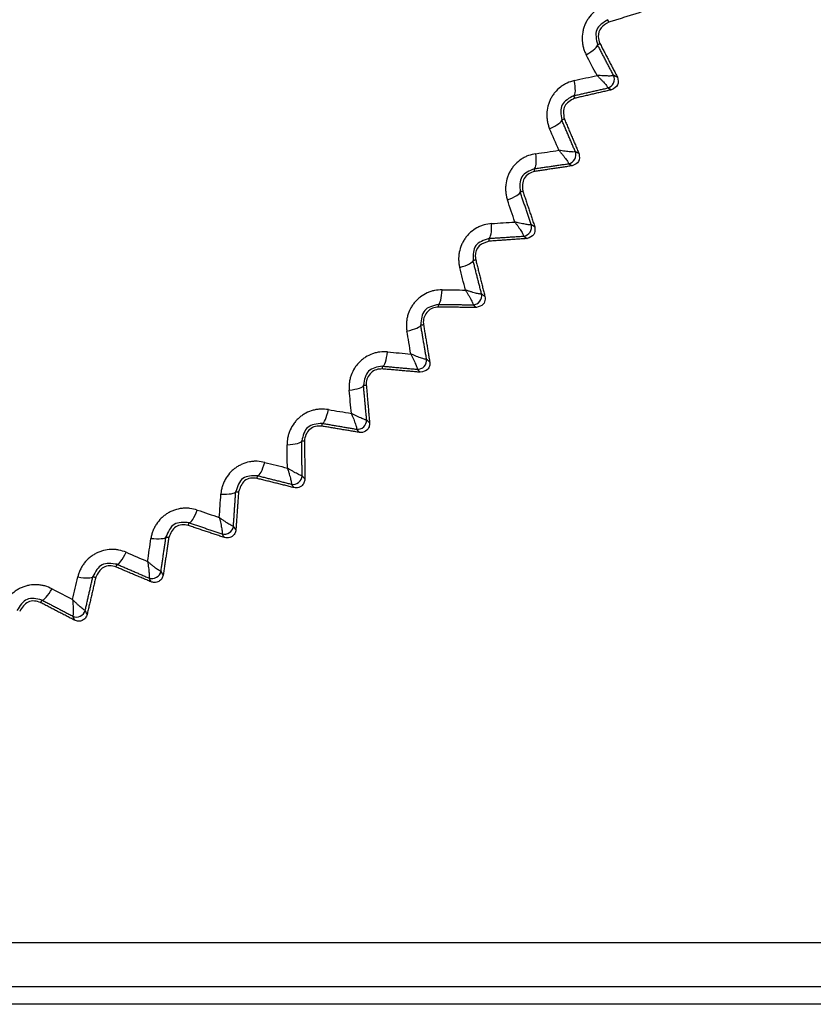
# Model space of a CAD drawing. Header units: millimetres. Extents: x 4 to 205, y 5 to 292.
# Tile 92 of 108: x 100.6 to 105.13, y 243.45 to 249.06. Entities that reach past the tile are written whole.
import ezdxf

# ---------------------------------------------------------------- set-up
doc = ezdxf.new("R2010")
doc.units = ezdxf.units.MM
doc.layers.add('1', color=7, linetype='CONTINUOUS')
doc.styles.add('DEFAULT', font='simplex.shx')
doc.dimstyles.get("Standard").update_dxf_attribs({"dimtxt": 0.18, "dimasz": 0.18, "dimexe": 0.18, "dimexo": 0.0625, "dimgap": 0.09, "dimtad": 0, "dimtih": 1, "dimtoh": 1, "dimdec": 4, "dimzin": 0, "dimdsep": 46, "dimtxsty": 'Standard', "dimcen": 0.09, "dimadec": 0, "dimazin": 0, "dimtfac": 1, "dimtdec": 4, "dimtofl": 0, "dimtmove": 0, "dimatfit": 3, "dimfxl": 1, "dimtolj": 1, "dimtzin": 0, "dimarcsym": 0})

# ---------------------------------------------------------------- blocks, each defined once
blk = doc.blocks.new('DimnDraft3D6')
at = {"layer": '1', "color": 152, "linetype": 'CONTINUOUS'}
for p, q in [((105.577805, 259.396616), (73.13859, 259.396616)), ((107.098776, 243.446616), (73.13859, 243.446616))]:
    blk.add_line(p, q, dxfattribs=at)
at = {"layer": '1', "color": 27, "linetype": 'CONTINUOUS'}
blk.add_line((75.13859, 259.396616), (75.13859, 243.446616), dxfattribs=at)
for points in [[(75.13859, 259.396616), (75.667571, 256.396618), (74.609609, 256.396614), (75.13859, 259.396616)], [(75.13859, 243.446616), (74.609609, 246.446614), (75.667571, 246.446618), (75.13859, 243.446616)]]:
    blk.add_solid(points, dxfattribs=at)
at = {"layer": '1', "color": 87, "linetype": 'CONTINUOUS', "insert": (74.63859, 246.306616), "char_height": 3, "attachment_point": 7, "rotation": 90, "line_spacing_factor": 1.204819, "style": 'DEFAULT'}
blk.add_mtext('\\W01.000;31,9 ', dxfattribs=at)

msp = doc.modelspace()

# ---------------------------------------------------------------- linework, layer by layer
at = {"layer": '1', "color": 27, "linetype": 'CONTINUOUS'}
for p, q in [((110.2998, 243.7966), (92.2998, 243.7966)), ((110.2998, 243.5466), (92.2998, 243.5466))]:
    msp.add_line(p, q, dxfattribs=at)
for points, knots in [([(103.9499, 249.1444), (103.9363, 249.1393), (103.9158, 249.1316), (103.8913, 249.1154), (103.8685, 249.0969), (103.8487, 249.0746), (103.833, 249.0495), (103.8234, 249.0294), (103.816, 249.0084), (103.8093, 248.9795), (103.8075, 248.9498), (103.8105, 248.9205), (103.8152, 248.899), (103.8219, 248.8781), (103.8283, 248.8651), (103.8315, 248.8586)], [0, 0, 0, 0, 0.124868, 0.187439, 0.249988, 0.374814, 0.437354, 0.499898, 0.562442, 0.624981, 0.749808, 0.812358, 0.874929, 0.937484, 1, 1, 1, 1]), ([(103.9551, 249.0586), (103.9284, 249.0417), (103.875, 249.008), (103.8889, 248.9464), (103.8958, 248.9156)], [0, 0, 0, 0, 0.499954, 1, 1, 1, 1]), ([(103.9598, 249.0437), (103.9437, 249.0351), (103.9116, 249.0179), (103.8946, 248.9656), (103.9051, 248.9357), (103.9097, 248.9228)], [0, 0, 0, 0, 0.361721, 0.723602, 1, 1, 1, 1]), ([(103.9875, 248.7411), (103.9862, 248.74), (103.9843, 248.7384), (103.9716, 248.7377), (103.9596, 248.7375), (103.9453, 248.7378), (103.9292, 248.7385), (103.9118, 248.7396), (103.8994, 248.7405), (103.8932, 248.741)], [0, 0, 0, 0, 0.248727, 0.373874, 0.499055, 0.624261, 0.749488, 0.874736, 1, 1, 1, 1]), ([(103.8933, 248.7411), (103.8976, 248.7367), (103.9064, 248.7279), (103.9185, 248.7153), (103.9295, 248.7036), (103.939, 248.6928), (103.9467, 248.6836), (103.9544, 248.6735), (103.9544, 248.671), (103.9544, 248.6693)], [0, 0, 0, 0, 0.125264, 0.250511, 0.375738, 0.500945, 0.626125, 0.751273, 1, 1, 1, 1]), ([(104.0095, 248.731), (104.0128, 248.715), (104.0194, 248.6829), (103.9907, 248.6671), (103.9764, 248.6592)], [0, 0, 0, 0, 0.500003, 1, 1, 1, 1]), ([(103.7638, 248.7116), (103.7498, 248.7076), (103.7288, 248.7015), (103.7031, 248.6873), (103.6789, 248.6707), (103.6574, 248.65), (103.6398, 248.6262), (103.6286, 248.6069), (103.6196, 248.5865), (103.6107, 248.5583), (103.6066, 248.5288), (103.6073, 248.4994), (103.6102, 248.4776), (103.6153, 248.4563), (103.6207, 248.4428), (103.6233, 248.436)], [0, 0, 0, 0, 0.124868, 0.187439, 0.249989, 0.374815, 0.437354, 0.499898, 0.562442, 0.624981, 0.749808, 0.812358, 0.874929, 0.937484, 1, 1, 1, 1]), ([(103.7622, 248.6257), (103.7342, 248.611), (103.6784, 248.5816), (103.6874, 248.5191), (103.6919, 248.4878)], [0, 0, 0, 0, 0.499963, 1, 1, 1, 1]), ([(103.7657, 248.6105), (103.7422, 248.598), (103.6953, 248.573), (103.7027, 248.5203), (103.7063, 248.4939)], [0, 0, 0, 0, 0.500004, 1, 1, 1, 1]), ([(103.5443, 248.2948), (103.53, 248.2919), (103.5086, 248.2875), (103.4818, 248.2754), (103.4564, 248.2607), (103.4334, 248.2417), (103.414, 248.2194), (103.4013, 248.201), (103.3907, 248.1814), (103.3796, 248.154), (103.3732, 248.1249), (103.3716, 248.0955), (103.3728, 248.0736), (103.3762, 248.0519), (103.3805, 248.038), (103.3826, 248.0311)], [0, 0, 0, 0, 0.124868, 0.187439, 0.249989, 0.374815, 0.437354, 0.499898, 0.562442, 0.624981, 0.749808, 0.812358, 0.874929, 0.937484, 1, 1, 1, 1]), ([(103.7697, 248.3066), (103.7683, 248.3057), (103.7662, 248.3043), (103.7535, 248.3045), (103.7415, 248.3053), (103.7273, 248.3067), (103.7113, 248.3087), (103.694, 248.3111), (103.6818, 248.313), (103.6756, 248.314)], [0, 0, 0, 0, 0.248727, 0.373874, 0.499055, 0.624261, 0.749488, 0.874736, 1, 1, 1, 1]), ([(103.6757, 248.314), (103.6797, 248.3093), (103.6877, 248.2998), (103.6988, 248.2864), (103.7088, 248.2738), (103.7175, 248.2623), (103.7244, 248.2526), (103.7313, 248.2418), (103.7311, 248.2393), (103.731, 248.2377)], [0, 0, 0, 0, 0.125264, 0.250511, 0.375738, 0.500945, 0.626125, 0.751273, 1, 1, 1, 1]), ([(103.7908, 248.2948), (103.7929, 248.2785), (103.7969, 248.2461), (103.7671, 248.2326), (103.7522, 248.2258)], [0, 0, 0, 0, 0.500004, 1, 1, 1, 1]), ([(103.5359, 248.2093), (103.5069, 248.1968), (103.4489, 248.1719), (103.453, 248.1088), (103.4551, 248.0773)], [0, 0, 0, 0, 0.49996, 1, 1, 1, 1]), ([(103.5383, 248.1937), (103.5263, 248.1903), (103.5025, 248.1835), (103.466, 248.1461), (103.4684, 248.1077), (103.47, 248.0823)], [0, 0, 0, 0, 0.252999, 0.505997, 1, 1, 1, 1]), ([(103.2927, 247.8965), (103.2783, 247.8947), (103.2566, 247.892), (103.229, 247.882), (103.2025, 247.8694), (103.178, 247.8523), (103.1569, 247.8315), (103.1428, 247.8142), (103.1308, 247.7955), (103.1175, 247.769), (103.1089, 247.7405), (103.105, 247.7114), (103.1044, 247.6894), (103.1061, 247.6675), (103.1093, 247.6534), (103.1109, 247.6463)], [0, 0, 0, 0, 0.124868, 0.187439, 0.249988, 0.374814, 0.437354, 0.499898, 0.562442, 0.624981, 0.749808, 0.812358, 0.874929, 0.937484, 1, 1, 1, 1]), ([(103.4252, 247.9053), (103.4289, 247.9003), (103.4361, 247.8903), (103.4461, 247.876), (103.4551, 247.8626), (103.4629, 247.8506), (103.469, 247.8403), (103.475, 247.829), (103.4747, 247.8265), (103.4744, 247.8249)], [0, 0, 0, 0, 0.125264, 0.250511, 0.375738, 0.500945, 0.626125, 0.751273, 1, 1, 1, 1]), ([(103.5184, 247.8906), (103.5169, 247.8898), (103.5148, 247.8885), (103.5021, 247.8897), (103.4902, 247.8915), (103.4761, 247.894), (103.4603, 247.8972), (103.4433, 247.901), (103.4312, 247.9039), (103.4252, 247.9053)], [0, 0, 0, 0, 0.248727, 0.373874, 0.499055, 0.624261, 0.749488, 0.874736, 1, 1, 1, 1]), ([(103.5387, 247.8771), (103.5394, 247.8607), (103.5409, 247.828), (103.5101, 247.8169), (103.4948, 247.8113)], [0, 0, 0, 0, 0.500005, 1, 1, 1, 1]), ([(103.2777, 247.8119), (103.2478, 247.8017), (103.188, 247.7814), (103.1872, 247.7183), (103.1868, 247.6867)], [0, 0, 0, 0, 0.499955, 1, 1, 1, 1]), ([(103.2788, 247.7961), (103.258, 247.7899), (103.2164, 247.7775), (103.1962, 247.7246), (103.2009, 247.6973), (103.2021, 247.6905)], [0, 0, 0, 0, 0.42866, 0.857463, 1, 1, 1, 1]), ([(103.0107, 247.5192), (102.9962, 247.5185), (102.9744, 247.5175), (102.946, 247.5097), (102.9186, 247.4992), (102.8929, 247.4841), (102.8702, 247.465), (102.8548, 247.4489), (102.8413, 247.4312), (102.8261, 247.4058), (102.8152, 247.3781), (102.809, 247.3493), (102.8068, 247.3275), (102.8067, 247.3055), (102.8088, 247.2912), (102.8098, 247.284)], [0, 0, 0, 0, 0.124868, 0.187439, 0.249988, 0.374814, 0.437354, 0.499898, 0.562442, 0.624981, 0.749808, 0.812358, 0.874929, 0.937484, 1, 1, 1, 1]), ([(103.1435, 247.5176), (103.1467, 247.5123), (103.1532, 247.5017), (103.162, 247.4867), (103.17, 247.4727), (103.1767, 247.46), (103.1821, 247.4493), (103.1871, 247.4376), (103.1866, 247.4351), (103.1862, 247.4335)], [0, 0, 0, 0, 0.125264, 0.250511, 0.375738, 0.500945, 0.626125, 0.751273, 1, 1, 1, 1]), ([(103.2352, 247.4956), (103.2337, 247.4949), (103.2314, 247.4938), (103.2189, 247.496), (103.2072, 247.4987), (103.1933, 247.5023), (103.1778, 247.5067), (103.1612, 247.5118), (103.1494, 247.5156), (103.1435, 247.5175)], [0, 0, 0, 0, 0.248727, 0.373874, 0.499055, 0.624261, 0.749488, 0.874736, 1, 1, 1, 1]), ([(102.9891, 247.436), (102.9585, 247.4282), (102.8973, 247.4127), (102.8915, 247.3498), (102.8886, 247.3183)], [0, 0, 0, 0, 0.499955, 1, 1, 1, 1]), ([(103.2545, 247.4804), (103.2552, 247.4702), (103.2562, 247.4548), (103.2409, 247.4277), (103.2207, 247.4223), (103.2056, 247.4183)], [0, 0, 0, 0, 0.335917, 0.505833, 1, 1, 1, 1]), ([(102.989, 247.4201), (102.9778, 247.4189), (102.9553, 247.4165), (102.9177, 247.391), (102.9007, 247.352), (102.9038, 247.3256), (102.9043, 247.3209)], [0, 0, 0, 0, 0.228147, 0.456293, 0.903708, 1, 1, 1, 1]), ([(102.7, 247.1651), (102.6854, 247.1656), (102.6636, 247.1663), (102.6348, 247.1608), (102.6066, 247.1524), (102.5798, 247.1394), (102.5557, 247.1222), (102.5391, 247.1073), (102.5242, 247.0907), (102.507, 247.0666), (102.494, 247.0398), (102.4856, 247.0116), (102.4816, 246.99), (102.4799, 246.9681), (102.4808, 246.9537), (102.4812, 246.9464)], [0, 0, 0, 0, 0.124868, 0.187439, 0.249988, 0.374814, 0.437354, 0.499898, 0.562442, 0.624981, 0.749808, 0.812358, 0.874929, 0.937484, 1, 1, 1, 1]), ([(102.9219, 247.124), (102.9204, 247.1234), (102.918, 247.1225), (102.9057, 247.1257), (102.8943, 247.1293), (102.8807, 247.134), (102.8656, 247.1396), (102.8494, 247.146), (102.8379, 247.1507), (102.8322, 247.1531)], [0, 0, 0, 0, 0.248727, 0.373874, 0.499055, 0.624261, 0.749488, 0.874736, 1, 1, 1, 1]), ([(102.8322, 247.1531), (102.835, 247.1476), (102.8407, 247.1365), (102.8483, 247.1209), (102.8551, 247.1063), (102.8608, 247.0931), (102.8653, 247.082), (102.8695, 247.07), (102.8687, 247.0676), (102.8682, 247.066)], [0, 0, 0, 0, 0.125264, 0.250511, 0.375738, 0.500945, 0.626125, 0.751273, 1, 1, 1, 1]), ([(102.9401, 247.1072), (102.9403, 247.0996), (102.9408, 247.0844), (102.925, 247.0564), (102.9018, 247.052), (102.8864, 247.0492)], [0, 0, 0, 0, 0.253278, 0.506555, 1, 1, 1, 1]), ([(102.6719, 247.0839), (102.6408, 247.0785), (102.5786, 247.0678), (102.5678, 247.0056), (102.5625, 246.9745)], [0, 0, 0, 0, 0.499955, 1, 1, 1, 1]), ([(102.6705, 247.068), (102.6587, 247.0676), (102.6351, 247.0667), (102.5942, 247.042), (102.5767, 247.0036), (102.5783, 246.9783), (102.5784, 246.9759)], [0, 0, 0, 0, 0.239845, 0.479689, 0.949167, 1, 1, 1, 1]), ([(102.3624, 246.8366), (102.348, 246.8382), (102.3262, 246.8406), (102.297, 246.8373), (102.2683, 246.8312), (102.2406, 246.8203), (102.2152, 246.805), (102.1975, 246.7915), (102.1814, 246.7762), (102.1623, 246.7535), (102.1472, 246.7278), (102.1366, 246.7004), (102.131, 246.6791), (102.1275, 246.6574), (102.1273, 246.6429), (102.1272, 246.6357)], [0, 0, 0, 0, 0.12487, 0.187442, 0.249993, 0.37482, 0.43736, 0.499903, 0.562446, 0.624984, 0.749809, 0.812358, 0.874928, 0.937483, 1, 1, 1, 1]), ([(102.5804, 246.7782), (102.5788, 246.7777), (102.5764, 246.7769), (102.5644, 246.7811), (102.5533, 246.7855), (102.5401, 246.7913), (102.5255, 246.7981), (102.5099, 246.8057), (102.4988, 246.8114), (102.4933, 246.8142)], [0, 0, 0, 0, 0.248727, 0.373874, 0.499055, 0.624261, 0.749488, 0.874736, 1, 1, 1, 1]), ([(102.4933, 246.8142), (102.4957, 246.8085), (102.5004, 246.797), (102.5068, 246.7808), (102.5124, 246.7657), (102.5171, 246.7521), (102.5207, 246.7407), (102.5239, 246.7284), (102.523, 246.726), (102.5224, 246.7245)], [0, 0, 0, 0, 0.125264, 0.250511, 0.375738, 0.500945, 0.626125, 0.751273, 1, 1, 1, 1]), ([(102.5973, 246.7599), (102.597, 246.7522), (102.5962, 246.7369), (102.5799, 246.7136), (102.5569, 246.7041), (102.542, 246.7059), (102.5393, 246.7062)], [0, 0, 0, 0, 0.251321, 0.502641, 0.907905, 1, 1, 1, 1]), ([(102.3281, 246.7578), (102.2966, 246.7549), (102.2337, 246.749), (102.2181, 246.6878), (102.2104, 246.6573)], [0, 0, 0, 0, 0.500603, 1, 1, 1, 1]), ([(102.3254, 246.7419), (102.3131, 246.7424), (102.2883, 246.7433), (102.2442, 246.7195), (102.2264, 246.6817), (102.2265, 246.6576), (102.2265, 246.6574)], [0, 0, 0, 0, 0.251649, 0.503297, 0.994902, 1, 1, 1, 1]), ([(102.0001, 246.5355), (101.9858, 246.5382), (101.9644, 246.5424), (101.935, 246.5414), (101.9059, 246.5376), (101.8774, 246.5288), (101.8509, 246.5156), (101.8321, 246.5035), (101.8149, 246.4895), (101.7941, 246.4683), (101.777, 246.4439), (101.7643, 246.4174), (101.757, 246.3967), (101.7519, 246.3753), (101.7505, 246.3609), (101.7499, 246.3537)], [0, 0, 0, 0, 0.124868, 0.187439, 0.249989, 0.374814, 0.437354, 0.499898, 0.562442, 0.624981, 0.749808, 0.812358, 0.874929, 0.937484, 1, 1, 1, 1]), ([(102.2129, 246.4601), (102.2112, 246.4598), (102.2088, 246.4592), (102.1971, 246.4643), (102.1864, 246.4696), (102.1737, 246.4764), (102.1597, 246.4844), (102.1447, 246.4932), (102.1341, 246.4997), (102.1288, 246.5029)], [0, 0, 0, 0, 0.248727, 0.373874, 0.499055, 0.624261, 0.749488, 0.874736, 1, 1, 1, 1]), ([(102.1289, 246.5029), (102.1308, 246.497), (102.1346, 246.4852), (102.1397, 246.4685), (102.1441, 246.4531), (102.1477, 246.4392), (102.1504, 246.4275), (102.1526, 246.415), (102.1515, 246.4127), (102.1508, 246.4112)], [0, 0, 0, 0, 0.125264, 0.250511, 0.375738, 0.500945, 0.626125, 0.751273, 1, 1, 1, 1]), ([(101.9597, 246.4596), (101.9281, 246.4592), (101.865, 246.4584), (101.8447, 246.3986), (101.8345, 246.3687)], [0, 0, 0, 0, 0.499956, 1, 1, 1, 1]), ([(101.9558, 246.4439), (101.9435, 246.4453), (101.919, 246.4482), (101.8712, 246.4277), (101.8589, 246.3915), (101.8507, 246.3675)], [0, 0, 0, 0, 0.252999, 0.505998, 1, 1, 1, 1]), ([(102.2284, 246.4405), (102.2274, 246.4328), (102.2255, 246.4176), (102.2082, 246.3967), (102.1852, 246.3882), (102.1704, 246.3908), (102.1663, 246.3915)], [0, 0, 0, 0, 0.250702, 0.501403, 0.864804, 1, 1, 1, 1]), ([(101.6153, 246.2638), (101.6013, 246.2676), (101.5802, 246.2734), (101.5509, 246.2747), (101.5215, 246.2732), (101.4924, 246.2668), (101.465, 246.2557), (101.4454, 246.2451), (101.427, 246.2324), (101.4047, 246.213), (101.3857, 246.19), (101.371, 246.1646), (101.3621, 246.1444), (101.3553, 246.1236), (101.3528, 246.1093), (101.3516, 246.1021)], [0, 0, 0, 0, 0.124868, 0.187439, 0.249989, 0.374814, 0.437354, 0.499898, 0.562442, 0.624981, 0.749808, 0.812358, 0.874929, 0.937484, 1, 1, 1, 1]), ([(101.7411, 246.2212), (101.7425, 246.2152), (101.7454, 246.2031), (101.7492, 246.1861), (101.7524, 246.1703), (101.7549, 246.1562), (101.7566, 246.1443), (101.7579, 246.1316), (101.7566, 246.1295), (101.7558, 246.128)], [0, 0, 0, 0, 0.125264, 0.250511, 0.375738, 0.500945, 0.626125, 0.751273, 1, 1, 1, 1]), ([(101.8215, 246.172), (101.8198, 246.1717), (101.8174, 246.1714), (101.8061, 246.1774), (101.7958, 246.1835), (101.7838, 246.1913), (101.7704, 246.2003), (101.7561, 246.2102), (101.7461, 246.2175), (101.7411, 246.2212)], [0, 0, 0, 0, 0.248727, 0.373874, 0.499055, 0.624261, 0.749488, 0.874736, 1, 1, 1, 1]), ([(101.5691, 246.1913), (101.5376, 246.1934), (101.4745, 246.1975), (101.4496, 246.1395), (101.4371, 246.1104)], [0, 0, 0, 0, 0.499956, 1, 1, 1, 1]), ([(101.5639, 246.1758), (101.5518, 246.1782), (101.5276, 246.183), (101.4785, 246.1663), (101.4633, 246.1312), (101.4533, 246.108)], [0, 0, 0, 0, 0.252999, 0.505998, 1, 1, 1, 1]), ([(101.8355, 246.151), (101.834, 246.1434), (101.8309, 246.1284), (101.8128, 246.1099), (101.7899, 246.1024), (101.7751, 246.1058), (101.7698, 246.107)], [0, 0, 0, 0, 0.250278, 0.500555, 0.82199, 1, 1, 1, 1]), ([(101.2104, 246.0231), (101.1967, 246.028), (101.1761, 246.0354), (101.147, 246.0391), (101.1176, 246.0399), (101.0881, 246.0357), (101.0599, 246.0268), (101.0395, 246.0178), (101.0202, 246.0066), (100.9964, 245.989), (100.9757, 245.9675), (100.959, 245.9433), (100.9486, 245.924), (100.9401, 245.9037), (100.9366, 245.8897), (100.9348, 245.8826)], [0, 0, 0, 0, 0.124868, 0.187439, 0.249988, 0.374814, 0.437354, 0.499898, 0.562442, 0.624981, 0.749808, 0.812358, 0.874929, 0.937484, 1, 1, 1, 1]), ([(101.1586, 245.9545), (101.1273, 245.959), (101.0648, 245.968), (101.0354, 245.9121), (101.0207, 245.8842)], [0, 0, 0, 0, 0.499954, 1, 1, 1, 1]), ([(101.1522, 245.9393), (101.1403, 245.9426), (101.1166, 245.9493), (101.0664, 245.9365), (101.0485, 245.9028), (101.0367, 245.8805)], [0, 0, 0, 0, 0.252999, 0.505997, 1, 1, 1, 1]), ([(101.3324, 245.9708), (101.3334, 245.9646), (101.3353, 245.9524), (101.3377, 245.9351), (101.3397, 245.9191), (101.3411, 245.9048), (101.3419, 245.8929), (101.3421, 245.8802), (101.3407, 245.8781), (101.3397, 245.8767)], [0, 0, 0, 0, 0.125264, 0.250511, 0.375738, 0.500945, 0.626125, 0.751273, 1, 1, 1, 1]), ([(101.4087, 245.9154), (101.4071, 245.9153), (101.4046, 245.9151), (101.3938, 245.922), (101.3841, 245.9289), (101.3726, 245.9376), (101.36, 245.9476), (101.3465, 245.9587), (101.3371, 245.9667), (101.3324, 245.9707)], [0, 0, 0, 0, 0.248727, 0.373874, 0.499055, 0.624261, 0.749488, 0.874736, 1, 1, 1, 1]), ([(101.4212, 245.8931), (101.419, 245.8858), (101.4148, 245.871), (101.3963, 245.8549), (101.3733, 245.8483), (101.3587, 245.8526), (101.3522, 245.8545)], [0, 0, 0, 0, 0.250048, 0.500095, 0.779428, 1, 1, 1, 1]), ([(100.7878, 245.8149), (100.7745, 245.8209), (100.7546, 245.8299), (100.7259, 245.8358), (100.6966, 245.8389), (100.6669, 245.8371), (100.638, 245.8304), (100.617, 245.823), (100.5969, 245.8134), (100.5718, 245.7977), (100.5495, 245.7779), (100.5309, 245.7551), (100.519, 245.7366), (100.509, 245.7171), (100.5044, 245.7034), (100.502, 245.6965)], [0, 0, 0, 0, 0.124868, 0.187439, 0.249989, 0.374814, 0.437354, 0.499898, 0.562442, 0.624981, 0.749808, 0.812358, 0.874929, 0.937484, 1, 1, 1, 1]), ([(100.7308, 245.7506), (100.7, 245.7575), (100.6384, 245.7714), (100.6047, 245.718), (100.5878, 245.6913)], [0, 0, 0, 0, 0.499957, 1, 1, 1, 1]), ([(100.9054, 245.7532), (100.9058, 245.747), (100.9068, 245.7346), (100.9078, 245.7172), (100.9085, 245.7011), (100.9089, 245.6868), (100.9087, 245.6748), (100.9079, 245.6621), (100.9064, 245.6601), (100.9053, 245.6589)], [0, 0, 0, 0, 0.125264, 0.250511, 0.375738, 0.500945, 0.626125, 0.751273, 1, 1, 1, 1]), ([(100.9771, 245.692), (100.9754, 245.692), (100.9729, 245.692), (100.9628, 245.6997), (100.9536, 245.7074), (100.9428, 245.7169), (100.9311, 245.7279), (100.9185, 245.74), (100.9097, 245.7488), (100.9053, 245.7531)], [0, 0, 0, 0, 0.248727, 0.373874, 0.499055, 0.624261, 0.749488, 0.874736, 1, 1, 1, 1]), ([(100.7231, 245.7359), (100.7116, 245.7401), (100.6885, 245.7485), (100.6375, 245.7398), (100.6171, 245.7076), (100.6036, 245.6863)], [0, 0, 0, 0, 0.252999, 0.505997, 1, 1, 1, 1]), ([(100.9878, 245.6686), (100.9851, 245.6614), (100.9797, 245.6471), (100.9611, 245.6332), (100.9382, 245.6277), (100.9237, 245.6328), (100.9161, 245.6355)], [0, 0, 0, 0, 0.250011, 0.50002, 0.737085, 1, 1, 1, 1])]:
    msp.add_open_spline(points, degree=3, knots=knots, dxfattribs=at)
for points, degree in [([(104.1659, 249.1088), (103.9598, 249.0437)], 1), ([(103.9598, 249.0437), (103.9551, 249.0586)], 1), ([(103.8315, 248.8586), (103.8711, 248.8812), (103.8997, 248.9065), (103.8958, 248.9156)], 3), ([(103.8958, 248.9156), (103.9097, 248.9228)], 1), ([(103.9875, 248.7411), (103.9418, 248.8281), (103.8958, 248.9156)], 2), ([(103.9097, 248.9228), (104.0095, 248.731)], 1), ([(103.8932, 248.741), (103.8727, 248.7802), (103.8521, 248.8194), (103.8315, 248.8586)], 3), ([(103.7638, 248.7116), (103.8069, 248.7214), (103.8501, 248.7313), (103.8933, 248.7411)], 3), ([(103.9544, 248.6693), (103.984, 248.6762), (104.0016, 248.7141), (103.9875, 248.7411)], 3), ([(104.0095, 248.731), (103.9875, 248.7411)], 1), ([(103.7622, 248.6257), (103.7716, 248.6287), (103.7723, 248.6668), (103.7638, 248.7116)], 3), ([(103.7622, 248.6257), (103.8586, 248.6476), (103.9544, 248.6693)], 2), ([(103.9544, 248.6693), (103.9764, 248.6592)], 1), ([(103.7657, 248.6105), (103.7622, 248.6257)], 1), ([(103.9764, 248.6592), (103.7657, 248.6105)], 1), ([(103.6233, 248.436), (103.6646, 248.4555), (103.695, 248.4785), (103.6919, 248.4878)], 3), ([(103.6919, 248.4878), (103.7063, 248.4939)], 1), ([(103.7697, 248.3066), (103.7309, 248.397), (103.6919, 248.4878)], 2), ([(103.7063, 248.4939), (103.7908, 248.2948)], 1), ([(103.6756, 248.314), (103.6582, 248.3547), (103.6408, 248.3953), (103.6233, 248.436)], 3), ([(103.5359, 248.2093), (103.5455, 248.2115), (103.5492, 248.2495), (103.5443, 248.2948)], 3), ([(103.5443, 248.2948), (103.5881, 248.3012), (103.6319, 248.3076), (103.6757, 248.314)], 3), ([(103.731, 248.2377), (103.7611, 248.2422), (103.7815, 248.2787), (103.7697, 248.3066)], 3), ([(103.7908, 248.2948), (103.7697, 248.3066)], 1), ([(103.536, 248.2093), (103.6338, 248.2235), (103.731, 248.2377)], 2), ([(103.7522, 248.2258), (103.5383, 248.1937)], 1), ([(103.731, 248.2377), (103.7522, 248.2258)], 1), ([(103.5383, 248.1937), (103.5359, 248.2093)], 1), ([(103.3826, 248.0311), (103.4253, 248.0472), (103.4574, 248.0678), (103.4551, 248.0773)], 3), ([(103.4551, 248.0773), (103.47, 248.0823)], 1), ([(103.5184, 247.8906), (103.4868, 247.9837), (103.4551, 248.0773)], 2), ([(103.47, 248.0823), (103.5387, 247.8771)], 1), ([(103.4252, 247.9053), (103.411, 247.9472), (103.3968, 247.9892), (103.3826, 248.0311)], 3), ([(103.2777, 247.8119), (103.2875, 247.8134), (103.2941, 247.8509), (103.2927, 247.8965)], 3), ([(103.2927, 247.8965), (103.3369, 247.8995), (103.3811, 247.9024), (103.4252, 247.9053)], 3), ([(103.4744, 247.8249), (103.5047, 247.827), (103.528, 247.8618), (103.5184, 247.8906)], 3), ([(103.5387, 247.8771), (103.5184, 247.8906)], 1), ([(103.2777, 247.8119), (103.3764, 247.8184), (103.4744, 247.8249)], 2), ([(103.2788, 247.7961), (103.2777, 247.8119)], 1), ([(103.4948, 247.8113), (103.2788, 247.7961)], 1), ([(103.4744, 247.8249), (103.4948, 247.8113)], 1), ([(103.1109, 247.6463), (103.1547, 247.659), (103.1884, 247.677), (103.1868, 247.6867)], 3), ([(103.1868, 247.6867), (103.2021, 247.6905)], 1), ([(103.2352, 247.4956), (103.211, 247.5909), (103.1868, 247.6867)], 2), ([(103.2021, 247.6905), (103.2545, 247.4804)], 1), ([(103.1435, 247.5175), (103.1326, 247.5605), (103.1218, 247.6034), (103.1109, 247.6463)], 3), ([(102.9891, 247.436), (102.999, 247.4367), (103.0085, 247.4736), (103.0107, 247.5192)], 3), ([(103.0107, 247.5192), (103.055, 247.5187), (103.0992, 247.5181), (103.1435, 247.5176)], 3), ([(103.1862, 247.4335), (103.2166, 247.4333), (103.2425, 247.4661), (103.2352, 247.4956)], 3), ([(103.2545, 247.4804), (103.2352, 247.4956)], 1), ([(102.989, 247.4201), (102.9891, 247.436)], 1), ([(102.9891, 247.436), (103.088, 247.4348), (103.1862, 247.4335)], 2), ([(103.1862, 247.4335), (103.2056, 247.4183)], 1), ([(103.2056, 247.4183), (102.989, 247.4201)], 1), ([(102.8886, 247.3183), (102.9043, 247.3209)], 1), ([(102.9043, 247.3209), (102.9401, 247.1072)], 1), ([(102.8098, 247.284), (102.8545, 247.2933), (102.8895, 247.3085), (102.8886, 247.3183)], 3), ([(102.8322, 247.1531), (102.8247, 247.1967), (102.8173, 247.2403), (102.8098, 247.284)], 3), ([(102.9219, 247.124), (102.9053, 247.2209), (102.8886, 247.3183)], 2), ([(102.6719, 247.0839), (102.6818, 247.0838), (102.6942, 247.1199), (102.7, 247.1651)], 3), ([(102.7, 247.1651), (102.7441, 247.1611), (102.7881, 247.1571), (102.8322, 247.1531)], 3), ([(102.8682, 247.066), (102.8985, 247.0633), (102.9269, 247.094), (102.9219, 247.124)], 3), ([(102.9401, 247.1072), (102.9219, 247.124)], 1), ([(102.6705, 247.068), (102.6719, 247.0839)], 1), ([(102.8864, 247.0492), (102.6705, 247.068)], 1), ([(102.6719, 247.0839), (102.7704, 247.0749), (102.8682, 247.066)], 2), ([(102.8682, 247.066), (102.8864, 247.0492)], 1), ([(102.4812, 246.9464), (102.5265, 246.9522), (102.5626, 246.9646), (102.5625, 246.9745)], 3), ([(102.4933, 246.8142), (102.4893, 246.8582), (102.4853, 246.9023), (102.4812, 246.9464)], 3), ([(102.5625, 246.9745), (102.5784, 246.9759)], 1), ([(102.5804, 246.7782), (102.5715, 246.876), (102.5625, 246.9745)], 2), ([(102.5784, 246.9759), (102.5973, 246.7599)], 1), ([(102.3281, 246.7578), (102.3379, 246.7569), (102.3531, 246.7919), (102.3624, 246.8366)], 3), ([(102.3624, 246.8366), (102.406, 246.8291), (102.4497, 246.8217), (102.4933, 246.8142)], 3), ([(102.5224, 246.7245), (102.5523, 246.7195), (102.5831, 246.7479), (102.5804, 246.7782)], 3), ([(102.5973, 246.7599), (102.5804, 246.7782)], 1), ([(102.3254, 246.7419), (102.3281, 246.7578)], 1), ([(102.5393, 246.7062), (102.3254, 246.7419)], 1), ([(102.3281, 246.7578), (102.4255, 246.7411), (102.5224, 246.7245)], 2), ([(102.5224, 246.7245), (102.5393, 246.7062)], 1), ([(102.1272, 246.6357), (102.1728, 246.6379), (102.2097, 246.6474), (102.2104, 246.6573)], 3), ([(102.2104, 246.6573), (102.2265, 246.6574)], 1), ([(102.2129, 246.4601), (102.2116, 246.5584), (102.2104, 246.6573)], 2), ([(102.2265, 246.6574), (102.2284, 246.4405)], 1), ([(102.1288, 246.5029), (102.1283, 246.5472), (102.1277, 246.5914), (102.1272, 246.6357)], 3), ([(101.9597, 246.4596), (101.9694, 246.458), (101.9873, 246.4917), (102.0001, 246.5355)], 3), ([(102.0001, 246.5355), (102.043, 246.5246), (102.0859, 246.5138), (102.1289, 246.5029)], 3), ([(101.9558, 246.4439), (101.9597, 246.4596)], 1), ([(102.1663, 246.3915), (101.9558, 246.4439)], 1), ([(101.9597, 246.4596), (102.0555, 246.4354), (102.1508, 246.4112)], 2), ([(102.1508, 246.4112), (102.1803, 246.4039), (102.2131, 246.4298), (102.2129, 246.4601)], 3), ([(102.2284, 246.4405), (102.2129, 246.4601)], 1), ([(101.7499, 246.3537), (101.7955, 246.3523), (101.833, 246.3589), (101.8345, 246.3687)], 3), ([(101.8215, 246.172), (101.828, 246.2701), (101.8345, 246.3687)], 2), ([(101.8345, 246.3687), (101.8507, 246.3675)], 1), ([(101.8507, 246.3675), (101.8355, 246.151)], 1), ([(102.1508, 246.4112), (102.1663, 246.3915)], 1), ([(101.7411, 246.2212), (101.744, 246.2653), (101.7469, 246.3095), (101.7499, 246.3537)], 3), ([(101.5691, 246.1913), (101.5786, 246.1889), (101.5991, 246.2211), (101.6153, 246.2638)], 3), ([(101.6153, 246.2638), (101.6572, 246.2496), (101.6992, 246.2354), (101.7411, 246.2212)], 3), ([(101.5639, 246.1758), (101.5691, 246.1913)], 1), ([(101.7698, 246.107), (101.5639, 246.1758)], 1), ([(101.5691, 246.1913), (101.6627, 246.1596), (101.7558, 246.128)], 2), ([(101.7558, 246.128), (101.7846, 246.1184), (101.8194, 246.1417), (101.8215, 246.172)], 3), ([(101.8355, 246.151), (101.8215, 246.172)], 1), ([(101.3324, 245.9707), (101.3388, 246.0145), (101.3452, 246.0583), (101.3516, 246.1021)], 3), ([(101.3516, 246.1021), (101.3969, 246.0972), (101.4349, 246.1009), (101.4371, 246.1104)], 3), ([(101.4087, 245.9154), (101.4229, 246.0127), (101.4371, 246.1104)], 2), ([(101.4533, 246.108), (101.4212, 245.8931)], 1), ([(101.4371, 246.1104), (101.4533, 246.108)], 1), ([(101.7558, 246.128), (101.7698, 246.107)], 1), ([(101.1586, 245.9545), (101.1679, 245.9514), (101.1909, 245.9818), (101.2104, 246.0231)], 3), ([(101.2104, 246.0231), (101.2511, 246.0056), (101.2917, 245.9882), (101.3324, 245.9708)], 3), ([(101.1522, 245.9393), (101.1586, 245.9545)], 1), ([(101.3522, 245.8545), (101.1522, 245.9393)], 1), ([(101.1586, 245.9545), (101.2494, 245.9155), (101.3397, 245.8767)], 2), ([(100.9053, 245.7531), (100.9151, 245.7963), (100.9249, 245.8395), (100.9348, 245.8826)], 3), ([(100.9348, 245.8826), (100.9796, 245.8741), (101.0177, 245.8748), (101.0207, 245.8842)], 3), ([(100.9771, 245.692), (100.9988, 245.7878), (101.0207, 245.8842)], 2), ([(101.0367, 245.8805), (100.9878, 245.6686)], 1), ([(101.0207, 245.8842), (101.0367, 245.8805)], 1), ([(101.3397, 245.8767), (101.3677, 245.8649), (101.4042, 245.8853), (101.4087, 245.9154)], 3), ([(101.3397, 245.8767), (101.3522, 245.8545)], 1), ([(101.4212, 245.8931), (101.4087, 245.9154)], 1), ([(100.7308, 245.7506), (100.7399, 245.7467), (100.7652, 245.7753), (100.7878, 245.8149)], 3), ([(100.7878, 245.8149), (100.827, 245.7943), (100.8662, 245.7737), (100.9054, 245.7532)], 3), ([(100.7231, 245.7359), (100.7308, 245.7506)], 1), ([(100.7308, 245.7506), (100.8183, 245.7046), (100.9053, 245.6589)], 2), ([(100.9161, 245.6355), (100.7231, 245.7359)], 1), ([(100.9053, 245.6589), (100.9322, 245.6448), (100.9702, 245.6624), (100.9771, 245.692)], 3), ([(100.9053, 245.6589), (100.9161, 245.6355)], 1), ([(100.9878, 245.6686), (100.9771, 245.692)], 1)]:
    msp.add_open_spline(points, degree=degree, dxfattribs=at)

# ---------------------------------------------------------------- dimensions: what is measured, and where the dimension line sits
at = {"layer": '1', "color": 27, "linetype": 'CONTINUOUS', "lineweight": -3}
dim = msp.add_linear_dim(base=(75.1386, 243.4466), p1=(105.5778, 259.3966), p2=(107.0988, 243.4466), angle=90, text='\\C87;31,9', dimstyle='Standard', override={"dimtxt": 3, "dimasz": 3, "dimexe": 2, "dimexo": 2.5, "dimgap": 1.5, "dimtad": 1, "dimtih": 0, "dimtoh": 0, "dimdec": 2, "dimzin": 8, "dimtxsty": 'DEFAULT', "dimsah": 1, "dimclrd": 27, "dimclre": 152, "dimclrt": 87, "dimtm": -0.005, "dimtdec": 2, "dimtofl": 1, "dimtmove": 0}, dxfattribs=at)
dim.commit()
dim.dimension.update_dxf_attribs({"geometry": 'DimnDraft3D6', "text_midpoint": (75.1386, 251.4216), "dimtype": 160})

doc.saveas('drawing.dxf')
